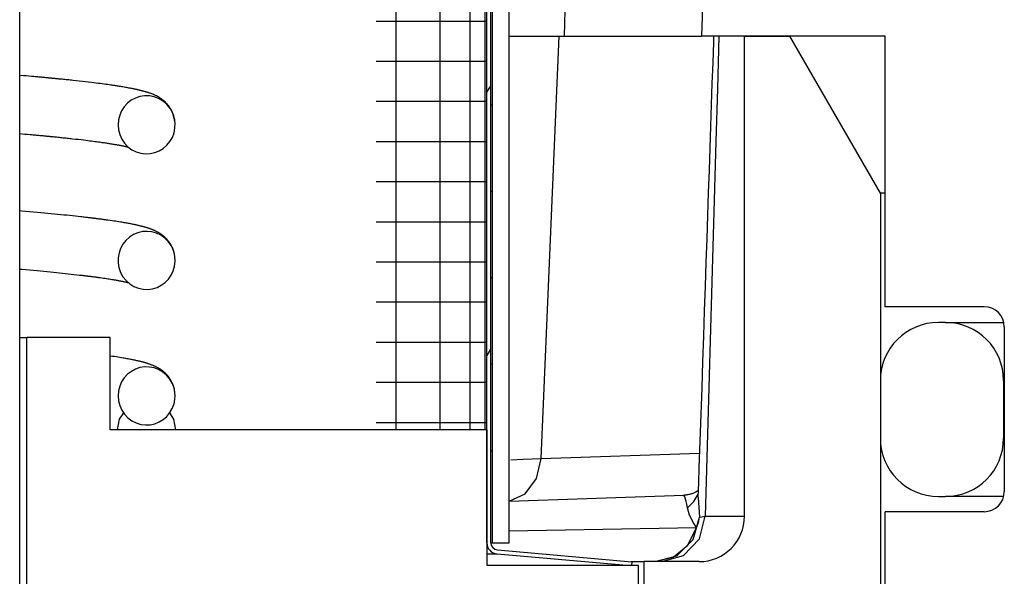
# Model space of a CAD drawing. Extents: x 1529 to 4201, y -422 to 622.
# Tile 100 of 256: x 1997.539 to 1998.896, y 490.339 to 491.107. Entities that reach past the tile are written whole.
import ezdxf

# ---------------------------------------------------------------- set-up
doc = ezdxf.new("R2010")
doc.units = 0
doc.header["$MEASUREMENT"] = 0
doc.layers.add('SPILL-BUCKET', color=1, linetype='CONTINUOUS')

msp = doc.modelspace()

# ---------------------------------------------------------------- linework, layer by layer
at = {"layer": 'SPILL-BUCKET', "color": 7, "linetype": 'Continuous'}
for p, q in [((1998.18263, 490.38561), (1998.18263, 492.65489)), ((1998.18812, 490.38561), (1998.18812, 492.65489)), ((1998.19062, 490.38561), (1998.19062, 492.65905)), ((1998.21361, 490.38561), (1998.21361, 492.65905)), ((1998.18, 492.44825), (1998.18, 490.54125)), ((1998.0571, 492.43063), (1998.0571, 490.54125)), ((1998.11782, 492.43063), (1998.11782, 490.54125)), ((1998.15911, 492.43148), (1998.15911, 490.54125)), ((1997.53857, 490.12048), (1997.53857, 491.63095)), ((1998.02993, 491.10514), (1998.08386, 491.10514)), ((1998.08386, 491.10514), (1998.12661, 491.10514)), ((1998.12661, 491.10514), (1998.15758, 491.10514)), ((1998.15758, 491.10514), (1998.17634, 491.10514)), ((1998.17634, 491.10514), (1998.18263, 491.10514)), ((1998.02993, 491.04979), (1998.08386, 491.04979)), ((1998.08386, 491.04979), (1998.12661, 491.04979)), ((1998.12661, 491.04979), (1998.15758, 491.04979)), ((1998.15758, 491.04979), (1998.17634, 491.04979)), ((1998.17634, 491.04979), (1998.18263, 491.04979)), ((1997.54396, 491.02972), (1997.53857, 491.03019)), ((1997.54761, 491.0294), (1997.54396, 491.02972)), ((1997.55122, 491.02909), (1997.54761, 491.0294)), ((1997.55463, 491.02878), (1997.55122, 491.02909)), ((1997.55802, 491.02848), (1997.55463, 491.02878)), ((1997.55983, 491.02832), (1997.55802, 491.02848)), ((1997.56163, 491.02815), (1997.55983, 491.02832)), ((1997.56337, 491.028), (1997.56163, 491.02815)), ((1997.5651, 491.02784), (1997.56337, 491.028)), ((1997.56677, 491.02768), (1997.5651, 491.02784)), ((1997.56844, 491.02753), (1997.56677, 491.02768)), ((1997.57004, 491.02739), (1997.56844, 491.02753)), ((1997.57164, 491.02724), (1997.57004, 491.02739)), ((1997.57318, 491.02709), (1997.57164, 491.02724)), ((1997.57471, 491.02695), (1997.57318, 491.02709)), ((1997.57616, 491.02681), (1997.57471, 491.02695)), ((1997.57761, 491.02668), (1997.57616, 491.02681)), ((1997.57886, 491.02656), (1997.57761, 491.02668)), ((1997.5801, 491.02644), (1997.57886, 491.02656)), ((1997.58113, 491.02634), (1997.5801, 491.02644)), ((1997.58216, 491.02624), (1997.58113, 491.02634)), ((1997.58279, 491.02618), (1997.58216, 491.02624)), ((1997.58342, 491.02612), (1997.58279, 491.02618)), ((1997.58392, 491.02607), (1997.58342, 491.02612)), ((1997.58443, 491.02602), (1997.58392, 491.02607)), ((1997.58483, 491.02599), (1997.58443, 491.02602)), ((1997.58522, 491.02595), (1997.58483, 491.02599)), ((1997.58569, 491.02591), (1997.58522, 491.02595)), ((1997.58616, 491.02586), (1997.58569, 491.02591)), ((1997.58681, 491.02579), (1997.58616, 491.02586)), ((1997.58746, 491.02573), (1997.58681, 491.02579)), ((1997.58831, 491.02565), (1997.58746, 491.02573)), ((1997.58915, 491.02557), (1997.58831, 491.02565)), ((1997.59027, 491.02546), (1997.58915, 491.02557)), ((1997.59139, 491.02535), (1997.59027, 491.02546)), ((1997.59274, 491.02521), (1997.59139, 491.02535)), ((1997.59407, 491.02508), (1997.59274, 491.02521)), ((1997.59562, 491.02493), (1997.59407, 491.02508)), ((1997.59716, 491.02477), (1997.59562, 491.02493)), ((1997.5989, 491.02459), (1997.59716, 491.02477)), ((1997.60064, 491.02442), (1997.5989, 491.02459)), ((1997.60251, 491.02422), (1997.60064, 491.02442)), ((1997.60437, 491.02403), (1997.60251, 491.02422)), ((1997.60622, 491.02384), (1997.60437, 491.02403)), ((1997.60805, 491.02365), (1997.60622, 491.02384)), ((1997.60987, 491.02346), (1997.60805, 491.02365)), ((1997.61168, 491.02327), (1997.60987, 491.02346)), ((1997.61626, 491.02277), (1997.61168, 491.02327)), ((1997.62075, 491.02228), (1997.61626, 491.02277)), ((1997.62514, 491.02179), (1997.62075, 491.02228)), ((1997.62944, 491.0213), (1997.62514, 491.02179)), ((1997.63365, 491.02081), (1997.62944, 491.0213)), ((1997.63776, 491.02032), (1997.63365, 491.02081)), ((1997.64084, 491.01994), (1997.63776, 491.02032)), ((1997.64386, 491.01957), (1997.64084, 491.01994)), ((1997.64681, 491.0192), (1997.64386, 491.01957)), ((1997.6497, 491.01882), (1997.64681, 491.0192)), ((1997.6524, 491.01847), (1997.6497, 491.01882)), ((1997.65506, 491.01812), (1997.6524, 491.01847)), ((1997.65749, 491.01779), (1997.65506, 491.01812)), ((1997.65989, 491.01746), (1997.65749, 491.01779)), ((1997.66209, 491.01715), (1997.65989, 491.01746)), ((1997.66426, 491.01684), (1997.66209, 491.01715)), ((1997.66591, 491.0166), (1997.66426, 491.01684)), ((1997.66755, 491.01636), (1997.66591, 491.0166)), ((1997.66905, 491.01614), (1997.66755, 491.01636)), ((1997.67054, 491.01591), (1997.66905, 491.01614)), ((1997.67196, 491.0157), (1997.67054, 491.01591)), ((1997.67336, 491.01548), (1997.67196, 491.0157)), ((1997.67484, 491.01525), (1997.67336, 491.01548)), ((1997.67629, 491.01501), (1997.67484, 491.01525)), ((1997.67784, 491.01477), (1997.67629, 491.01501)), ((1997.67936, 491.01452), (1997.67784, 491.01477)), ((1997.68096, 491.01425), (1997.67936, 491.01452)), ((1997.68253, 491.01398), (1997.68096, 491.01425)), ((1997.68429, 491.01368), (1997.68253, 491.01398)), ((1997.68603, 491.01337), (1997.68429, 491.01368)), ((1997.68766, 491.01307), (1997.68603, 491.01337)), ((1997.68926, 491.01278), (1997.68766, 491.01307)), ((1997.69078, 491.01249), (1997.68926, 491.01278)), ((1997.69228, 491.0122), (1997.69078, 491.01249)), ((1997.69299, 491.01206), (1997.69228, 491.0122)), ((1997.69369, 491.01192), (1997.69299, 491.01206)), ((1997.6944, 491.01178), (1997.69369, 491.01192)), ((1997.6951, 491.01164), (1997.6944, 491.01178)), ((1997.6958, 491.0115), (1997.6951, 491.01164)), ((1998.1866, 491.01428), (1998.18263, 491.0074)), ((1997.69822, 490.99888), (1997.69246, 490.99581)), ((1997.69649, 491.01135), (1997.6958, 491.0115)), ((1997.69723, 491.0112), (1997.69649, 491.01135)), ((1997.69796, 491.01104), (1997.69723, 491.0112)), ((1997.69875, 491.01087), (1997.69796, 491.01104)), ((1997.7044, 491.00094), (1997.69822, 490.99888)), ((1997.69953, 491.0107), (1997.69875, 491.01087)), ((1997.70038, 491.01052), (1997.69953, 491.0107)), ((1997.70121, 491.01033), (1997.70038, 491.01052)), ((1997.70207, 491.01013), (1997.70121, 491.01033)), ((1997.70292, 491.00993), (1997.70207, 491.01013)), ((1997.70367, 491.00976), (1997.70292, 491.00993)), ((1997.70441, 491.00958), (1997.70367, 491.00976)), ((1997.71084, 491.00194), (1997.7044, 491.00094)), ((1997.7051, 491.00941), (1997.70441, 491.00958)), ((1997.70578, 491.00924), (1997.7051, 491.00941)), ((1997.70634, 491.0091), (1997.70578, 491.00924)), ((1997.7069, 491.00896), (1997.70634, 491.0091)), ((1997.70748, 491.00881), (1997.7069, 491.00896)), ((1997.70806, 491.00866), (1997.70748, 491.00881)), ((1997.70871, 491.00849), (1997.70806, 491.00866)), ((1997.70936, 491.00831), (1997.70871, 491.00849)), ((1997.71009, 491.00811), (1997.70936, 491.00831)), ((1997.71081, 491.00791), (1997.71009, 491.00811)), ((1997.71154, 491.0077), (1997.71081, 491.00791)), ((1997.7174, 491.00183), (1997.71084, 491.00194)), ((1997.71227, 491.00749), (1997.71154, 491.0077)), ((1997.71296, 491.00728), (1997.71227, 491.00749)), ((1997.71365, 491.00707), (1997.71296, 491.00728)), ((1997.71431, 491.00687), (1997.71365, 491.00707)), ((1997.71497, 491.00666), (1997.71431, 491.00687)), ((1997.71564, 491.00645), (1997.71497, 491.00666)), ((1997.7163, 491.00623), (1997.71564, 491.00645)), ((1997.71741, 491.00585), (1997.7163, 491.00623)), ((1997.72384, 491.00063), (1997.7174, 491.00183)), ((1997.71852, 491.00546), (1997.71741, 491.00585)), ((1997.71965, 491.00505), (1997.71852, 491.00546)), ((1997.72079, 491.00461), (1997.71965, 491.00505)), ((1997.72196, 491.00415), (1997.72079, 491.00461)), ((1997.72314, 491.00365), (1997.72196, 491.00415)), ((1997.72444, 491.00308), (1997.72314, 491.00365)), ((1997.72999, 490.99834), (1997.72384, 491.00063)), ((1997.72576, 491.00247), (1997.72444, 491.00308)), ((1997.72707, 491.00183), (1997.72576, 491.00247)), ((1997.7284, 491.00113), (1997.72707, 491.00183)), ((1997.72955, 491.0005), (1997.7284, 491.00113)), ((1997.73073, 490.9998), (1997.72955, 491.0005)), ((1997.73567, 490.99507), (1997.72999, 490.99834)), ((1997.73179, 490.99915), (1997.73073, 490.9998)), ((1997.73288, 490.99844), (1997.73179, 490.99915)), ((1997.73339, 490.99809), (1997.73288, 490.99844)), ((1997.73391, 490.99773), (1997.73339, 490.99809)), ((1997.68279, 490.98699), (1997.67915, 490.98147)), ((1997.68729, 490.99183), (1997.68279, 490.98699)), ((1997.69246, 490.99581), (1997.68729, 490.99183)), ((1997.73448, 490.99733), (1997.73391, 490.99773)), ((1997.73504, 490.99691), (1997.73448, 490.99733)), ((1997.7355, 490.99656), (1997.73504, 490.99691)), ((1997.73597, 490.9962), (1997.7355, 490.99656)), ((1997.73913, 490.99238), (1997.73567, 490.99507)), ((1997.73632, 490.99592), (1997.73597, 490.9962)), ((1997.73668, 490.99563), (1997.73632, 490.99592)), ((1997.73698, 490.99539), (1997.73668, 490.99563)), ((1997.73727, 490.99514), (1997.73698, 490.99539)), ((1997.73765, 490.99482), (1997.73727, 490.99514)), ((1997.73803, 490.99449), (1997.73765, 490.99482)), ((1997.7385, 490.99406), (1997.73803, 490.99449)), ((1997.73897, 490.99363), (1997.7385, 490.99406)), ((1997.73952, 490.9931), (1997.73897, 490.99363)), ((1997.74227, 490.98931), (1997.73913, 490.99238)), ((1997.74007, 490.99256), (1997.73952, 490.9931)), ((1997.74061, 490.99203), (1997.74007, 490.99256)), ((1997.74114, 490.99147), (1997.74061, 490.99203)), ((1997.74174, 490.9908), (1997.74114, 490.99147)), ((1997.74236, 490.99011), (1997.74174, 490.9908)), ((1997.74644, 490.98388), (1997.74227, 490.98931)), ((1997.7429, 490.98946), (1997.74236, 490.99011)), ((1997.74345, 490.9888), (1997.7429, 490.98946)), ((1997.74401, 490.98807), (1997.74345, 490.9888)), ((1997.74457, 490.98732), (1997.74401, 490.98807)), ((1997.74518, 490.98646), (1997.74457, 490.98732)), ((1997.74578, 490.98558), (1997.74518, 490.98646)), ((1997.74641, 490.98459), (1997.74578, 490.98558)), ((1997.74702, 490.98357), (1997.74641, 490.98459)), ((1998.02993, 490.99444), (1998.08386, 490.99444)), ((1998.08386, 490.99444), (1998.12661, 490.99444)), ((1998.12661, 490.99444), (1998.15758, 490.99444)), ((1998.15758, 490.99444), (1998.17634, 490.99444)), ((1998.17634, 490.99444), (1998.18263, 490.99444)), ((1998.18812, 490.98974), (1998.19, 490.98974)), ((1998.19, 490.98974), (1998.19062, 490.98974)), ((1997.67643, 490.97532), (1997.67475, 490.96881)), ((1997.67915, 490.98147), (1997.67643, 490.97532)), ((1997.74964, 490.97782), (1997.74644, 490.98388)), ((1997.74767, 490.98243), (1997.74702, 490.98357)), ((1997.74828, 490.98126), (1997.74767, 490.98243)), ((1997.74885, 490.9801), (1997.74828, 490.98126)), ((1997.74939, 490.97889), (1997.74885, 490.9801)), ((1997.7497, 490.97814), (1997.74939, 490.97889)), ((1997.75177, 490.97129), (1997.74964, 490.97782)), ((1997.75, 490.97737), (1997.7497, 490.97814)), ((1997.75026, 490.97669), (1997.75, 490.97737)), ((1997.75051, 490.97599), (1997.75026, 490.97669)), ((1997.75072, 490.97537), (1997.75051, 490.97599)), ((1997.75092, 490.97475), (1997.75072, 490.97537)), ((1997.75112, 490.97409), (1997.75092, 490.97475)), ((1997.75131, 490.97342), (1997.75112, 490.97409)), ((1997.75154, 490.97256), (1997.75131, 490.97342)), ((1997.75175, 490.97168), (1997.75154, 490.97256)), ((1997.75205, 490.97028), (1997.75175, 490.97168)), ((1997.75277, 490.9645), (1997.75177, 490.97129)), ((1997.67475, 490.96881), (1997.67417, 490.962)), ((1997.67417, 490.962), (1997.67473, 490.95519)), ((1997.75135, 490.95101), (1997.75263, 490.9577)), ((1997.7523, 490.96887), (1997.75205, 490.97028)), ((1997.75244, 490.96796), (1997.7523, 490.96887)), ((1997.75263, 490.9577), (1997.75277, 490.9645)), ((1997.53856, 490.94995), (1997.54567, 490.94932)), ((1997.54567, 490.94932), (1997.54937, 490.94899)), ((1997.54937, 490.94899), (1997.55304, 490.94867)), ((1997.55304, 490.94867), (1997.55478, 490.94851)), ((1997.55478, 490.94851), (1997.55651, 490.94835)), ((1997.55651, 490.94835), (1997.55819, 490.9482)), ((1997.55819, 490.9482), (1997.55985, 490.94804)), ((1997.55985, 490.94804), (1997.56146, 490.9479)), ((1997.56146, 490.9479), (1997.56306, 490.94775)), ((1997.56306, 490.94775), (1997.56459, 490.94761)), ((1997.56459, 490.94761), (1997.56613, 490.94746)), ((1997.56613, 490.94746), (1997.5676, 490.94733)), ((1997.5676, 490.94733), (1997.56907, 490.94719)), ((1997.56907, 490.94719), (1997.57038, 490.94707)), ((1997.57038, 490.94707), (1997.57168, 490.94694)), ((1997.57168, 490.94694), (1997.57277, 490.94684)), ((1997.57277, 490.94684), (1997.57386, 490.94673)), ((1997.57386, 490.94673), (1997.57474, 490.94665)), ((1997.57474, 490.94665), (1997.57561, 490.94657)), ((1997.57561, 490.94657), (1997.57621, 490.94651)), ((1997.57621, 490.94651), (1997.57681, 490.94645)), ((1997.57681, 490.94645), (1997.57726, 490.94641)), ((1997.57726, 490.94641), (1997.57772, 490.94636)), ((1997.57772, 490.94636), (1997.57833, 490.9463)), ((1997.57833, 490.9463), (1997.57894, 490.94624)), ((1997.57894, 490.94624), (1997.5798, 490.94616)), ((1997.5798, 490.94616), (1997.58067, 490.94608)), ((1997.58067, 490.94608), (1997.58152, 490.94599)), ((1997.58152, 490.94599), (1997.58238, 490.94591)), ((1997.58238, 490.94591), (1997.58339, 490.94581)), ((1997.58339, 490.94581), (1997.5844, 490.94571)), ((1997.5844, 490.94571), (1997.58556, 490.94559)), ((1997.58556, 490.94559), (1997.58671, 490.94548)), ((1997.58671, 490.94548), (1997.58802, 490.94535)), ((1997.58802, 490.94535), (1997.58932, 490.94522)), ((1997.58932, 490.94522), (1997.59111, 490.94504)), ((1997.59111, 490.94504), (1997.59289, 490.94485)), ((1997.59289, 490.94485), (1997.5948, 490.94466)), ((1997.5948, 490.94466), (1997.59669, 490.94446)), ((1997.59669, 490.94446), (1997.59856, 490.94427)), ((1997.59856, 490.94427), (1997.60042, 490.94407)), ((1997.60042, 490.94407), (1997.60226, 490.94388)), ((1997.60226, 490.94388), (1997.60409, 490.94369)), ((1997.67473, 490.95519), (1997.67644, 490.94853)), ((1997.67644, 490.94853), (1997.67925, 490.94225)), ((1997.7457, 490.93893), (1997.74902, 490.94474)), ((1997.74902, 490.94474), (1997.75135, 490.95101)), ((1997.75103, 490.94994), (1997.75112, 490.95023)), ((1997.75112, 490.95023), (1997.75121, 490.95056)), ((1997.75121, 490.95056), (1997.75123, 490.95062)), ((1997.60409, 490.94369), (1997.60589, 490.94349)), ((1997.60589, 490.94349), (1997.60769, 490.9433)), ((1997.60769, 490.9433), (1997.60946, 490.9431)), ((1997.60946, 490.9431), (1997.61122, 490.94291)), ((1997.61122, 490.94291), (1997.6153, 490.94245)), ((1997.6153, 490.94245), (1997.61929, 490.942)), ((1997.61929, 490.942), (1997.62319, 490.94155)), ((1997.62319, 490.94155), (1997.627, 490.9411)), ((1997.627, 490.9411), (1997.62966, 490.94078)), ((1997.62966, 490.94078), (1997.63228, 490.94046)), ((1997.63228, 490.94046), (1997.63484, 490.94014)), ((1997.63484, 490.94014), (1997.63736, 490.93982)), ((1997.63736, 490.93982), (1997.63976, 490.93951)), ((1997.63976, 490.93951), (1997.64212, 490.93921)), ((1997.64212, 490.93921), (1997.6443, 490.93892)), ((1997.6443, 490.93892), (1997.64644, 490.93863)), ((1997.64644, 490.93863), (1997.64842, 490.93836)), ((1997.64842, 490.93836), (1997.65036, 490.93809)), ((1997.65036, 490.93809), (1997.65199, 490.93786)), ((1997.65199, 490.93786), (1997.65359, 490.93763)), ((1997.65359, 490.93763), (1997.65506, 490.93741)), ((1997.65506, 490.93741), (1997.65652, 490.9372)), ((1997.65652, 490.9372), (1997.65785, 490.937)), ((1997.65785, 490.937), (1997.65917, 490.9368)), ((1997.65917, 490.9368), (1997.66043, 490.93661)), ((1997.66043, 490.93661), (1997.66168, 490.93641)), ((1997.66168, 490.93641), (1997.663, 490.93621)), ((1997.663, 490.93621), (1997.6643, 490.936)), ((1997.6643, 490.936), (1997.66567, 490.93578)), ((1997.66567, 490.93578), (1997.66701, 490.93556)), ((1997.66701, 490.93556), (1997.66842, 490.93532)), ((1997.66842, 490.93532), (1997.6698, 490.93509)), ((1997.6698, 490.93509), (1997.67085, 490.9349)), ((1997.67085, 490.9349), (1997.67189, 490.93472)), ((1997.67189, 490.93472), (1997.67285, 490.93455)), ((1997.67285, 490.93455), (1997.6738, 490.93438)), ((1997.6738, 490.93438), (1997.67467, 490.93422)), ((1997.67467, 490.93422), (1997.67553, 490.93405)), ((1997.67553, 490.93405), (1997.67633, 490.9339)), ((1997.67633, 490.9339), (1997.67712, 490.93375)), ((1997.67712, 490.93375), (1997.6779, 490.9336)), ((1997.6779, 490.9336), (1997.67866, 490.93345)), ((1997.67866, 490.93345), (1997.67942, 490.93329)), ((1997.67925, 490.94225), (1997.68306, 490.93658)), ((1997.67942, 490.93329), (1997.68017, 490.93314)), ((1997.68017, 490.93314), (1997.68097, 490.93298)), ((1997.68097, 490.93298), (1997.68175, 490.93281)), ((1997.68175, 490.93281), (1997.68249, 490.93265)), ((1997.68249, 490.93265), (1997.6832, 490.9325)), ((1997.68306, 490.93658), (1997.68778, 490.93163)), ((1997.6832, 490.9325), (1997.68386, 490.93235)), ((1997.68386, 490.93235), (1997.6845, 490.93221)), ((1997.6845, 490.93221), (1997.68506, 490.93207)), ((1997.68506, 490.93207), (1997.68561, 490.93195)), ((1997.68561, 490.93195), (1997.68613, 490.93182)), ((1997.68613, 490.93182), (1997.68663, 490.9317)), ((1997.68663, 490.9317), (1997.68716, 490.93157)), ((1997.68716, 490.93157), (1997.68766, 490.93144)), ((1997.68766, 490.93144), (1997.68819, 490.9313)), ((1997.68778, 490.93163), (1997.6932, 490.92764)), ((1997.73657, 490.9295), (1997.74152, 490.93384)), ((1997.74152, 490.93384), (1997.7457, 490.93893)), ((1998.02993, 490.93909), (1998.08386, 490.93909)), ((1998.08386, 490.93909), (1998.12661, 490.93909)), ((1998.12661, 490.93909), (1998.15758, 490.93909)), ((1998.15758, 490.93909), (1998.17634, 490.93909)), ((1998.17634, 490.93909), (1998.18263, 490.93909)), ((1997.6932, 490.92764), (1997.69921, 490.92463)), ((1997.69921, 490.92463), (1997.70554, 490.92272)), ((1997.70554, 490.92272), (1997.71209, 490.92192)), ((1997.71209, 490.92192), (1997.71861, 490.92224)), ((1997.71861, 490.92224), (1997.72498, 490.92364)), ((1997.72498, 490.92364), (1997.73102, 490.92609)), ((1997.73102, 490.92609), (1997.73657, 490.9295)), ((1998.02993, 490.88375), (1998.08386, 490.88375)), ((1998.08386, 490.88375), (1998.12661, 490.88375)), ((1998.12661, 490.88375), (1998.15758, 490.88375)), ((1998.15758, 490.88375), (1998.17634, 490.88375)), ((1998.17634, 490.88375), (1998.18263, 490.88375)), ((1998.18812, 490.8705), (1998.19, 490.8705)), ((1998.19, 490.8705), (1998.19062, 490.8705)), ((1997.54133, 490.84301), (1997.53859, 490.84325)), ((1997.54683, 490.84253), (1997.54133, 490.84301)), ((1997.55228, 490.84206), (1997.54683, 490.84253)), ((1997.55749, 490.84159), (1997.55228, 490.84206)), ((1997.56264, 490.84113), (1997.55749, 490.84159)), ((1997.56767, 490.84067), (1997.56264, 490.84113)), ((1997.57263, 490.84021), (1997.56767, 490.84067)), ((1997.57737, 490.83976), (1997.57263, 490.84021)), ((1997.58204, 490.83932), (1997.57737, 490.83976)), ((1997.58651, 490.83889), (1997.58204, 490.83932)), ((1997.59091, 490.83846), (1997.58651, 490.83889)), ((1997.59518, 490.83803), (1997.59091, 490.83846)), ((1997.59939, 490.83761), (1997.59518, 490.83803)), ((1997.60349, 490.83719), (1997.59939, 490.83761)), ((1997.60752, 490.83677), (1997.60349, 490.83719)), ((1997.61144, 490.83636), (1997.60752, 490.83677)), ((1997.61529, 490.83594), (1997.61144, 490.83636)), ((1997.61904, 490.83554), (1997.61529, 490.83594)), ((1997.62272, 490.83513), (1997.61904, 490.83554)), ((1997.62434, 490.83495), (1997.62272, 490.83513)), ((1997.62593, 490.83477), (1997.62434, 490.83495)), ((1997.62751, 490.83459), (1997.62593, 490.83477)), ((1997.62908, 490.8344), (1997.62751, 490.83459)), ((1997.63063, 490.83422), (1997.62908, 490.8344)), ((1997.63216, 490.83405), (1997.63063, 490.83422)), ((1997.63363, 490.83387), (1997.63216, 490.83405)), ((1997.63509, 490.8337), (1997.63363, 490.83387)), ((1997.63592, 490.8336), (1997.63509, 490.8337)), ((1997.63673, 490.8335), (1997.63592, 490.8336)), ((1997.63746, 490.83342), (1997.63673, 490.8335)), ((1997.63818, 490.83333), (1997.63746, 490.83342)), ((1997.63882, 490.83325), (1997.63818, 490.83333)), ((1997.63945, 490.83318), (1997.63882, 490.83325)), ((1997.64, 490.83311), (1997.63945, 490.83318)), ((1997.64054, 490.83304), (1997.64, 490.83311)), ((1997.641, 490.83299), (1997.64054, 490.83304)), ((1997.64145, 490.83293), (1997.641, 490.83299)), ((1997.64182, 490.83289), (1997.64145, 490.83293)), ((1997.64219, 490.83284), (1997.64182, 490.83289)), ((1997.64253, 490.8328), (1997.64219, 490.83284)), ((1997.64288, 490.83276), (1997.64253, 490.8328)), ((1997.64339, 490.83269), (1997.64288, 490.83276)), ((1997.6439, 490.83263), (1997.64339, 490.83269)), ((1997.64459, 490.83254), (1997.6439, 490.83263)), ((1997.64527, 490.83246), (1997.64459, 490.83254)), ((1997.64612, 490.83235), (1997.64527, 490.83246)), ((1997.64698, 490.83224), (1997.64612, 490.83235)), ((1997.648, 490.83211), (1997.64698, 490.83224)), ((1997.64901, 490.83198), (1997.648, 490.83211)), ((1997.65019, 490.83183), (1997.64901, 490.83198)), ((1997.65137, 490.83167), (1997.65019, 490.83183)), ((1997.65259, 490.83151), (1997.65137, 490.83167)), ((1997.6538, 490.83135), (1997.65259, 490.83151)), ((1997.65499, 490.83119), (1997.6538, 490.83135)), ((1997.65616, 490.83104), (1997.65499, 490.83119)), ((1997.6573, 490.83088), (1997.65616, 490.83104)), ((1997.65844, 490.83072), (1997.6573, 490.83088)), ((1997.65955, 490.83057), (1997.65844, 490.83072)), ((1997.66064, 490.83042), (1997.65955, 490.83057)), ((1997.6633, 490.83004), (1997.66064, 490.83042)), ((1997.66591, 490.82967), (1997.6633, 490.83004)), ((1997.66834, 490.82931), (1997.66591, 490.82967)), ((1997.67073, 490.82895), (1997.66834, 490.82931)), ((1997.673, 490.8286), (1997.67073, 490.82895)), ((1997.67523, 490.82825), (1997.673, 490.8286)), ((1997.6774, 490.8279), (1997.67523, 490.82825)), ((1997.67954, 490.82755), (1997.6774, 490.8279)), ((1997.68117, 490.82728), (1997.67954, 490.82755)), ((1997.68278, 490.827), (1997.68117, 490.82728)), ((1997.68434, 490.82673), (1997.68278, 490.827)), ((1997.68588, 490.82646), (1997.68434, 490.82673)), ((1997.68727, 490.82621), (1997.68588, 490.82646)), ((1997.68865, 490.82596), (1997.68727, 490.82621)), ((1997.68989, 490.82572), (1997.68865, 490.82596)), ((1997.69111, 490.82549), (1997.68989, 490.82572)), ((1997.69238, 490.82525), (1997.69111, 490.82549)), ((1997.69365, 490.825), (1997.69238, 490.82525)), ((1997.6949, 490.82475), (1997.69365, 490.825)), ((1997.69614, 490.82449), (1997.6949, 490.82475)), ((1997.69683, 490.82435), (1997.69614, 490.82449)), ((1997.69751, 490.8242), (1997.69683, 490.82435)), ((1997.69828, 490.82404), (1997.69751, 490.8242)), ((1997.69904, 490.82388), (1997.69828, 490.82404)), ((1997.69989, 490.82369), (1997.69904, 490.82388)), ((1997.70072, 490.8235), (1997.69989, 490.82369)), ((1997.70162, 490.8233), (1997.70072, 490.8235)), ((1997.70251, 490.8231), (1997.70162, 490.8233)), ((1997.70337, 490.82289), (1997.70251, 490.8231)), ((1997.70423, 490.82269), (1997.70337, 490.82289)), ((1997.70529, 490.82243), (1997.70423, 490.82269)), ((1997.70635, 490.82216), (1997.70529, 490.82243)), ((1997.70733, 490.82191), (1997.70635, 490.82216)), ((1997.70831, 490.82166), (1997.70733, 490.82191)), ((1997.70916, 490.82143), (1997.70831, 490.82166)), ((1998.02993, 490.8284), (1998.08386, 490.8284)), ((1998.08386, 490.8284), (1998.12661, 490.8284)), ((1998.12661, 490.8284), (1998.15758, 490.8284)), ((1998.15758, 490.8284), (1998.17634, 490.8284)), ((1998.17634, 490.8284), (1998.18263, 490.8284)), ((1997.6954, 490.8106), (1997.68991, 490.80709)), ((1997.70139, 490.81315), (1997.6954, 490.8106)), ((1997.70774, 490.81466), (1997.70139, 490.81315)), ((1997.71425, 490.81509), (1997.70774, 490.81466)), ((1997.71002, 490.8212), (1997.70916, 490.82143)), ((1997.71043, 490.82108), (1997.71002, 490.8212)), ((1997.71085, 490.82096), (1997.71043, 490.82108)), ((1997.71131, 490.82083), (1997.71085, 490.82096)), ((1997.71177, 490.8207), (1997.71131, 490.82083)), ((1997.7123, 490.82054), (1997.71177, 490.8207)), ((1997.71284, 490.82038), (1997.7123, 490.82054)), ((1997.71345, 490.8202), (1997.71284, 490.82038)), ((1997.71405, 490.82002), (1997.71345, 490.8202)), ((1997.71463, 490.81984), (1997.71405, 490.82002)), ((1997.72082, 490.8144), (1997.71425, 490.81509)), ((1997.7152, 490.81965), (1997.71463, 490.81984)), ((1997.71572, 490.81948), (1997.7152, 490.81965)), ((1997.71624, 490.81931), (1997.71572, 490.81948)), ((1997.71671, 490.81916), (1997.71624, 490.81931)), ((1997.71717, 490.819), (1997.71671, 490.81916)), ((1997.71775, 490.8188), (1997.71717, 490.819)), ((1997.71832, 490.8186), (1997.71775, 490.8188)), ((1997.71889, 490.81839), (1997.71832, 490.8186)), ((1997.71945, 490.81819), (1997.71889, 490.81839)), ((1997.72003, 490.81797), (1997.71945, 490.81819)), ((1997.7206, 490.81775), (1997.72003, 490.81797)), ((1997.72119, 490.81752), (1997.7206, 490.81775)), ((1997.72718, 490.8126), (1997.72082, 490.8144)), ((1997.72177, 490.81729), (1997.72119, 490.81752)), ((1997.72239, 490.81703), (1997.72177, 490.81729)), ((1997.72302, 490.81677), (1997.72239, 490.81703)), ((1997.72377, 490.81645), (1997.72302, 490.81677)), ((1997.72451, 490.81612), (1997.72377, 490.81645)), ((1997.72532, 490.81574), (1997.72451, 490.81612)), ((1997.72614, 490.81535), (1997.72532, 490.81574)), ((1997.72692, 490.81496), (1997.72614, 490.81535)), ((1997.72772, 490.81456), (1997.72692, 490.81496)), ((1997.73321, 490.80971), (1997.72718, 490.8126)), ((1997.72846, 490.81417), (1997.72772, 490.81456)), ((1997.72921, 490.81376), (1997.72846, 490.81417)), ((1997.72987, 490.81338), (1997.72921, 490.81376)), ((1997.73054, 490.81299), (1997.72987, 490.81338)), ((1997.73113, 490.81262), (1997.73054, 490.81299)), ((1997.73174, 490.81224), (1997.73113, 490.81262)), ((1997.73215, 490.81199), (1997.73174, 490.81224)), ((1997.73256, 490.81172), (1997.73215, 490.81199)), ((1997.73305, 490.81139), (1997.73256, 490.81172)), ((1997.73354, 490.81106), (1997.73305, 490.81139)), ((1997.73867, 490.80584), (1997.73321, 490.80971)), ((1997.73411, 490.81066), (1997.73354, 490.81106)), ((1997.73468, 490.81025), (1997.73411, 490.81066)), ((1997.73526, 490.80981), (1997.73468, 490.81025)), ((1997.73585, 490.80936), (1997.73526, 490.80981)), ((1997.73635, 490.80896), (1997.73585, 490.80936)), ((1997.73687, 490.80854), (1997.73635, 490.80896)), ((1997.7373, 490.80818), (1997.73687, 490.80854)), ((1997.73773, 490.80781), (1997.7373, 490.80818)), ((1997.68095, 490.79751), (1997.67772, 490.79164)), ((1997.68503, 490.80267), (1997.68095, 490.79751)), ((1997.68991, 490.80709), (1997.68503, 490.80267)), ((1997.73821, 490.80738), (1997.73773, 490.80781)), ((1997.7387, 490.80694), (1997.73821, 490.80738)), ((1997.74339, 490.80109), (1997.73867, 490.80584)), ((1997.73927, 490.80641), (1997.7387, 490.80694)), ((1997.73984, 490.80586), (1997.73927, 490.80641)), ((1997.74041, 490.80529), (1997.73984, 490.80586)), ((1997.74098, 490.8047), (1997.74041, 490.80529)), ((1997.74174, 490.80387), (1997.74098, 490.8047)), ((1997.7425, 490.803), (1997.74174, 490.80387)), ((1997.7432, 490.80217), (1997.7425, 490.803)), ((1997.74388, 490.80131), (1997.7432, 490.80217)), ((1997.74725, 490.79564), (1997.74339, 490.80109)), ((1997.74453, 490.80045), (1997.74388, 490.80131)), ((1997.74516, 490.79957), (1997.74453, 490.80045)), ((1997.74576, 490.79867), (1997.74516, 490.79957)), ((1997.74635, 490.79776), (1997.74576, 490.79867)), ((1997.74691, 490.79684), (1997.74635, 490.79776)), ((1997.74745, 490.79589), (1997.74691, 490.79684)), ((1997.7493, 490.79168), (1997.74725, 490.79564)), ((1997.74799, 490.7949), (1997.74745, 490.79589)), ((1997.74852, 490.79383), (1997.74799, 490.7949)), ((1997.67549, 490.78533), (1997.67433, 490.77862)), ((1997.67772, 490.79164), (1997.67549, 490.78533)), ((1997.74906, 490.7927), (1997.74852, 490.79383)), ((1997.74958, 490.79149), (1997.74906, 490.7927)), ((1997.75089, 490.78752), (1997.7493, 490.79168)), ((1997.75009, 490.7902), (1997.74958, 490.79149)), ((1997.75058, 490.78885), (1997.75009, 490.7902)), ((1997.75105, 490.78738), (1997.75058, 490.78885)), ((1997.75243, 490.78084), (1997.75089, 490.78752)), ((1997.75147, 490.78587), (1997.75105, 490.78738)), ((1997.75187, 490.78422), (1997.75147, 490.78587)), ((1997.7522, 490.78255), (1997.75187, 490.78422)), ((1997.75244, 490.78103), (1997.7522, 490.78255)), ((1997.75284, 490.774), (1997.75243, 490.78084)), ((1997.67433, 490.77862), (1997.67429, 490.77181)), ((1997.67429, 490.77181), (1997.67541, 490.76503)), ((1997.75026, 490.76074), (1997.7521, 490.76726)), ((1997.7521, 490.76726), (1997.75284, 490.774)), ((1998.02993, 490.77305), (1998.08386, 490.77305)), ((1998.08386, 490.77305), (1998.12661, 490.77305)), ((1998.12661, 490.77305), (1998.15758, 490.77305)), ((1998.15758, 490.77305), (1998.17634, 490.77305)), ((1998.17634, 490.77305), (1998.18263, 490.77305)), ((1997.53859, 490.76301), (1997.54149, 490.76276)), ((1997.54149, 490.76276), (1997.54692, 490.76228)), ((1997.54692, 490.76228), (1997.55229, 490.7618)), ((1997.55229, 490.7618), (1997.55741, 490.76133)), ((1997.55741, 490.76133), (1997.56246, 490.76087)), ((1997.56246, 490.76087), (1997.56726, 490.76042)), ((1997.56726, 490.76042), (1997.572, 490.75998)), ((1997.572, 490.75998), (1997.57651, 490.75954)), ((1997.57651, 490.75954), (1997.58095, 490.75911)), ((1997.58095, 490.75911), (1997.58524, 490.75869)), ((1997.58524, 490.75869), (1997.58946, 490.75827)), ((1997.58946, 490.75827), (1997.59356, 490.75785)), ((1997.59356, 490.75785), (1997.59759, 490.75743)), ((1997.59759, 490.75743), (1997.6015, 490.75703)), ((1997.6015, 490.75703), (1997.60534, 490.75662)), ((1997.60534, 490.75662), (1997.60942, 490.75617)), ((1997.60942, 490.75617), (1997.61343, 490.75573)), ((1997.61343, 490.75573), (1997.61729, 490.7553)), ((1997.61729, 490.7553), (1997.62108, 490.75486)), ((1997.62108, 490.75486), (1997.62224, 490.75473)), ((1997.62224, 490.75473), (1997.6234, 490.75459)), ((1997.6234, 490.75459), (1997.62451, 490.75446)), ((1997.62451, 490.75446), (1997.62561, 490.75433)), ((1997.62561, 490.75433), (1997.62658, 490.75422)), ((1997.62658, 490.75422), (1997.62755, 490.7541)), ((1997.62755, 490.7541), (1997.62838, 490.754)), ((1997.62838, 490.754), (1997.62921, 490.7539)), ((1997.62921, 490.7539), (1997.62991, 490.75381)), ((1997.62991, 490.75381), (1997.6306, 490.75373)), ((1997.6306, 490.75373), (1997.63108, 490.75367)), ((1997.63108, 490.75367), (1997.63156, 490.75361)), ((1997.67541, 490.76503), (1997.67765, 490.75853)), ((1997.67765, 490.75853), (1997.68096, 490.75252)), ((1997.74361, 490.74924), (1997.74741, 490.75471)), ((1997.74741, 490.75471), (1997.75026, 490.76074)), ((1997.75158, 490.76499), (1997.75166, 490.76527)), ((1997.75166, 490.76527), (1997.75173, 490.76557)), ((1997.75173, 490.76557), (1997.75188, 490.76622)), ((1997.63156, 490.75361), (1997.63195, 490.75356)), ((1997.63195, 490.75356), (1997.63234, 490.75352)), ((1997.63234, 490.75352), (1997.63266, 490.75347)), ((1997.63266, 490.75347), (1997.63299, 490.75344)), ((1997.63299, 490.75344), (1997.63344, 490.75338)), ((1997.63344, 490.75338), (1997.6339, 490.75332)), ((1997.6339, 490.75332), (1997.63453, 490.75324)), ((1997.63453, 490.75324), (1997.63516, 490.75316)), ((1997.63516, 490.75316), (1997.63596, 490.75306)), ((1997.63596, 490.75306), (1997.63676, 490.75296)), ((1997.63676, 490.75296), (1997.63767, 490.75285)), ((1997.63767, 490.75285), (1997.63858, 490.75273)), ((1997.63858, 490.75273), (1997.63963, 490.7526)), ((1997.63963, 490.7526), (1997.64067, 490.75246)), ((1997.64067, 490.75246), (1997.6418, 490.75231)), ((1997.6418, 490.75231), (1997.64291, 490.75217)), ((1997.64291, 490.75217), (1997.64399, 490.75202)), ((1997.64399, 490.75202), (1997.64507, 490.75188)), ((1997.64507, 490.75188), (1997.64612, 490.75174)), ((1997.64612, 490.75174), (1997.64716, 490.7516)), ((1997.64716, 490.7516), (1997.64954, 490.75127)), ((1997.64954, 490.75127), (1997.65188, 490.75094)), ((1997.65188, 490.75094), (1997.65406, 490.75062)), ((1997.65406, 490.75062), (1997.65619, 490.75031)), ((1997.65619, 490.75031), (1997.65818, 490.75001)), ((1997.65818, 490.75001), (1997.66013, 490.74972)), ((1997.66013, 490.74972), (1997.662, 490.74943)), ((1997.662, 490.74943), (1997.66382, 490.74914)), ((1997.66382, 490.74914), (1997.66559, 490.74886)), ((1997.66559, 490.74886), (1997.66731, 490.74857)), ((1997.66731, 490.74857), (1997.66897, 490.74829)), ((1997.66897, 490.74829), (1997.67059, 490.74801)), ((1997.67059, 490.74801), (1997.67178, 490.74781)), ((1997.67178, 490.74781), (1997.67294, 490.74759)), ((1997.67294, 490.74759), (1997.67399, 490.74741)), ((1997.67399, 490.74741), (1997.67501, 490.74722)), ((1997.67501, 490.74722), (1997.67592, 490.74705)), ((1997.67592, 490.74705), (1997.67681, 490.74687)), ((1997.67681, 490.74687), (1997.67769, 490.7467)), ((1997.67769, 490.7467), (1997.67855, 490.74654)), ((1997.67855, 490.74654), (1997.67944, 490.74636)), ((1997.67944, 490.74636), (1997.68031, 490.74618)), ((1997.68031, 490.74618), (1997.68122, 490.74599)), ((1997.68096, 490.75252), (1997.68523, 490.74716)), ((1997.68122, 490.74599), (1997.6821, 490.7458)), ((1997.6821, 490.7458), (1997.683, 490.74561)), ((1997.683, 490.74561), (1997.68386, 490.74542)), ((1997.68386, 490.74542), (1997.68469, 490.74523)), ((1997.68469, 490.74523), (1997.68549, 490.74504)), ((1997.68523, 490.74716), (1997.69029, 490.74268)), ((1997.68549, 490.74504), (1997.6862, 490.74487)), ((1997.6862, 490.74487), (1997.68687, 490.74471)), ((1997.68687, 490.74471), (1997.68746, 490.74456)), ((1997.68746, 490.74456), (1997.68803, 490.74441)), ((1997.68803, 490.74441), (1997.68821, 490.74437)), ((1997.69029, 490.74268), (1997.69603, 490.73912)), ((1997.72792, 490.73775), (1997.73374, 490.74067)), ((1997.73374, 490.74067), (1997.73903, 490.74454)), ((1997.73903, 490.74454), (1997.74361, 490.74924)), ((1998.18812, 490.75127), (1998.19, 490.75127)), ((1998.19, 490.75127), (1998.19062, 490.75127)), ((1997.69603, 490.73912), (1997.70219, 490.73665)), ((1997.70219, 490.73665), (1997.70868, 490.73526)), ((1997.70868, 490.73526), (1997.71521, 490.735)), ((1997.71521, 490.735), (1997.7217, 490.73584)), ((1997.7217, 490.73584), (1997.72792, 490.73775)), ((1998.02993, 490.7177), (1998.08386, 490.7177)), ((1998.08386, 490.7177), (1998.12661, 490.7177)), ((1998.12661, 490.7177), (1998.15758, 490.7177)), ((1998.15758, 490.7177), (1998.17634, 490.7177)), ((1998.17634, 490.7177), (1998.18263, 490.7177)), ((1998.81519, 490.68944), (1998.8052, 490.68944)), ((1998.81519, 490.68944), (1998.82416, 490.68944)), ((1998.02993, 490.66235), (1998.08386, 490.66235)), ((1998.08386, 490.66235), (1998.12661, 490.66235)), ((1998.12661, 490.66235), (1998.15758, 490.66235)), ((1998.15758, 490.66235), (1998.17634, 490.66235)), ((1998.17634, 490.66235), (1998.18263, 490.66235)), ((1998.18748, 490.65241), (1998.18263, 490.64401)), ((1997.66665, 490.64262), (1997.6635, 490.64308)), ((1997.66915, 490.64225), (1997.66665, 490.64262)), ((1997.6716, 490.64188), (1997.66915, 490.64225)), ((1997.67408, 490.6415), (1997.6716, 490.64188)), ((1997.6765, 490.64111), (1997.67408, 490.6415)), ((1997.67897, 490.64071), (1997.6765, 490.64111)), ((1997.68139, 490.64031), (1997.67897, 490.64071)), ((1997.68314, 490.64001), (1997.68139, 490.64031)), ((1997.68487, 490.63971), (1997.68314, 490.64001)), ((1997.68651, 490.63941), (1997.68487, 490.63971)), ((1997.68812, 490.63912), (1997.68651, 490.63941)), ((1997.68963, 490.63884), (1997.68812, 490.63912)), ((1997.69113, 490.63855), (1997.68963, 490.63884)), ((1997.69251, 490.63829), (1997.69113, 490.63855)), ((1997.69388, 490.63801), (1997.69251, 490.63829)), ((1997.69514, 490.63776), (1997.69388, 490.63801)), ((1997.69638, 490.63751), (1997.69514, 490.63776)), ((1997.69762, 490.63725), (1997.69638, 490.63751)), ((1997.69884, 490.63698), (1997.69762, 490.63725)), ((1997.70013, 490.6367), (1997.69884, 490.63698)), ((1997.70139, 490.63642), (1997.70013, 490.6367)), ((1997.70219, 490.63623), (1997.70139, 490.63642)), ((1997.70299, 490.63605), (1997.70219, 490.63623)), ((1997.70385, 490.63584), (1997.70299, 490.63605)), ((1997.7047, 490.63564), (1997.70385, 490.63584)), ((1997.70562, 490.63541), (1997.7047, 490.63564)), ((1997.70653, 490.63518), (1997.70562, 490.63541)), ((1997.70749, 490.63494), (1997.70653, 490.63518)), ((1997.70844, 490.63469), (1997.70749, 490.63494)), ((1997.70893, 490.63456), (1997.70844, 490.63469)), ((1997.70941, 490.63443), (1997.70893, 490.63456)), ((1997.70984, 490.63431), (1997.70941, 490.63443)), ((1997.71027, 490.63419), (1997.70984, 490.63431)), ((1997.71064, 490.63409), (1997.71027, 490.63419)), ((1997.71101, 490.63398), (1997.71064, 490.63409)), ((1997.71135, 490.63389), (1997.71101, 490.63398)), ((1997.71168, 490.63379), (1997.71135, 490.63389)), ((1997.71208, 490.63367), (1997.71168, 490.63379)), ((1997.71249, 490.63355), (1997.71208, 490.63367)), ((1997.71296, 490.63341), (1997.71249, 490.63355)), ((1997.71343, 490.63327), (1997.71296, 490.63341)), ((1997.71398, 490.6331), (1997.71343, 490.63327)), ((1997.71452, 490.63293), (1997.71398, 490.6331)), ((1997.71514, 490.63274), (1997.71452, 490.63293)), ((1997.71574, 490.63254), (1997.71514, 490.63274)), ((1997.71637, 490.63234), (1997.71574, 490.63254)), ((1997.717, 490.63213), (1997.71637, 490.63234)), ((1997.71803, 490.63177), (1997.717, 490.63213)), ((1997.71906, 490.6314), (1997.71803, 490.63177)), ((1998.18812, 490.63203), (1998.19, 490.63203)), ((1998.19, 490.63203), (1998.19062, 490.63203)), ((1997.6873, 490.61797), (1997.68282, 490.61317)), ((1997.6925, 490.62197), (1997.6873, 490.61797)), ((1997.69825, 490.62502), (1997.6925, 490.62197)), ((1997.70442, 490.62708), (1997.69825, 490.62502)), ((1997.71089, 490.62807), (1997.70442, 490.62708)), ((1997.71742, 490.62796), (1997.71089, 490.62807)), ((1997.72394, 490.62672), (1997.71742, 490.62796)), ((1997.71999, 490.63105), (1997.71906, 490.6314)), ((1997.72092, 490.6307), (1997.71999, 490.63105)), ((1997.72176, 490.63036), (1997.72092, 490.6307)), ((1997.72261, 490.63001), (1997.72176, 490.63036)), ((1997.72337, 490.62969), (1997.72261, 490.63001)), ((1997.72415, 490.62934), (1997.72337, 490.62969)), ((1997.73015, 490.6244), (1997.72394, 490.62672)), ((1997.72487, 490.62902), (1997.72415, 490.62934)), ((1997.7256, 490.62868), (1997.72487, 490.62902)), ((1997.72626, 490.62836), (1997.7256, 490.62868)), ((1997.72692, 490.62803), (1997.72626, 490.62836)), ((1997.72759, 490.62769), (1997.72692, 490.62803)), ((1997.72827, 490.62733), (1997.72759, 490.62769)), ((1997.72904, 490.62691), (1997.72827, 490.62733)), ((1997.72982, 490.62647), (1997.72904, 490.62691)), ((1997.73029, 490.6262), (1997.72982, 490.62647)), ((1997.73598, 490.62098), (1997.73015, 490.6244)), ((1997.73077, 490.62591), (1997.73029, 490.6262)), ((1997.73131, 490.62559), (1997.73077, 490.62591)), ((1997.73186, 490.62524), (1997.73131, 490.62559)), ((1997.73248, 490.62484), (1997.73186, 490.62524)), ((1997.7331, 490.62442), (1997.73248, 490.62484)), ((1997.73372, 490.624), (1997.7331, 490.62442)), ((1997.73434, 490.62356), (1997.73372, 490.624)), ((1997.73485, 490.62319), (1997.73434, 490.62356)), ((1997.73535, 490.62281), (1997.73485, 490.62319)), ((1997.73575, 490.6225), (1997.73535, 490.62281)), ((1997.73615, 490.62219), (1997.73575, 490.6225)), ((1997.74113, 490.61663), (1997.73598, 490.62098)), ((1997.73646, 490.62194), (1997.73615, 490.62219)), ((1997.73677, 490.62168), (1997.73646, 490.62194)), ((1997.73719, 490.62134), (1997.73677, 490.62168)), ((1997.73761, 490.62098), (1997.73719, 490.62134)), ((1997.73816, 490.6205), (1997.73761, 490.62098)), ((1997.73871, 490.62), (1997.73816, 490.6205)), ((1997.73937, 490.61939), (1997.73871, 490.62)), ((1997.74002, 490.61875), (1997.73937, 490.61939)), ((1997.74064, 490.61812), (1997.74002, 490.61875)), ((1997.74126, 490.61746), (1997.74064, 490.61812)), ((1997.67915, 490.6076), (1997.67644, 490.60152)), ((1997.68282, 490.61317), (1997.67915, 490.6076)), ((1997.74551, 490.61139), (1997.74113, 490.61663)), ((1997.74189, 490.61677), (1997.74126, 490.61746)), ((1997.74251, 490.61606), (1997.74189, 490.61677)), ((1997.74306, 490.61541), (1997.74251, 490.61606)), ((1997.7436, 490.61473), (1997.74306, 490.61541)), ((1997.74414, 490.61403), (1997.7436, 490.61473)), ((1997.74467, 490.61332), (1997.74414, 490.61403)), ((1997.74522, 490.61254), (1997.74467, 490.61332)), ((1997.74575, 490.61176), (1997.74522, 490.61254)), ((1997.74895, 490.6055), (1997.74551, 490.61139)), ((1997.7463, 490.61091), (1997.74575, 490.61176)), ((1997.74682, 490.61005), (1997.7463, 490.61091)), ((1997.74735, 490.60913), (1997.74682, 490.61005)), ((1997.74786, 490.60819), (1997.74735, 490.60913)), ((1997.74833, 490.60728), (1997.74786, 490.60819)), ((1997.7488, 490.60633), (1997.74833, 490.60728)), ((1997.74915, 490.60555), (1997.7488, 490.60633)), ((1997.75133, 490.59911), (1997.74895, 490.6055)), ((1997.7495, 490.60475), (1997.74915, 490.60555)), ((1997.74981, 490.60399), (1997.7495, 490.60475)), ((1998.02993, 490.607), (1998.08386, 490.607)), ((1998.08386, 490.607), (1998.12661, 490.607)), ((1998.12661, 490.607), (1998.15758, 490.607)), ((1998.15758, 490.607), (1998.17634, 490.607)), ((1998.17634, 490.607), (1998.18263, 490.607)), ((1998.72526, 490.60949), (1998.72526, 490.52955)), ((1998.89514, 490.60949), (1998.89514, 490.52955)), ((1998.89539, 490.60949), (1998.89514, 490.60949)), ((1998.89613, 490.60949), (1998.89539, 490.60949)), ((1997.67475, 490.59494), (1997.67417, 490.58818)), ((1997.67644, 490.60152), (1997.67475, 490.59494)), ((1997.75012, 490.6032), (1997.74981, 490.60399)), ((1997.75046, 490.60227), (1997.75012, 490.6032)), ((1997.75078, 490.6013), (1997.75046, 490.60227)), ((1997.75116, 490.60008), (1997.75078, 490.6013)), ((1997.7515, 490.59884), (1997.75116, 490.60008)), ((1997.75262, 490.59241), (1997.75133, 490.59911)), ((1997.75185, 490.59735), (1997.7515, 490.59884)), ((1997.75215, 490.59585), (1997.75185, 490.59735)), ((1997.7524, 490.59435), (1997.75215, 490.59585)), ((1997.75259, 490.59283), (1997.7524, 490.59435)), ((1997.75263, 490.59246), (1997.75259, 490.59283)), ((1997.75285, 490.58809), (1997.75262, 490.59241)), ((1997.67417, 490.58818), (1997.67473, 490.58134)), ((1997.67473, 490.58134), (1997.67643, 490.57469)), ((1997.75135, 490.57714), (1997.75262, 490.58377)), ((1997.75143, 490.57746), (1997.75149, 490.57769)), ((1997.75149, 490.57769), (1997.75156, 490.57793)), ((1997.75156, 490.57793), (1997.75184, 490.57916)), ((1997.75262, 490.58377), (1997.75285, 490.58809)), ((1997.67635, 490.55616), (1997.68193, 490.56466)), ((1997.67643, 490.57469), (1997.67923, 490.56842)), ((1997.67923, 490.56842), (1997.68305, 490.56272)), ((1997.74149, 490.55993), (1997.74569, 490.56506)), ((1997.74509, 490.56466), (1997.75068, 490.55616)), ((1997.74569, 490.56506), (1997.749, 490.57081)), ((1997.749, 490.57081), (1997.75135, 490.57714)), ((1997.67354, 490.54144), (1997.67635, 490.55616)), ((1997.68305, 490.56272), (1997.68774, 490.55781)), ((1997.68774, 490.55781), (1997.6932, 490.55377)), ((1997.6932, 490.55377), (1997.69915, 490.55078)), ((1997.69915, 490.55078), (1997.70553, 490.54885)), ((1997.72495, 490.54976), (1997.73099, 490.5522)), ((1997.73099, 490.5522), (1997.73656, 490.55563)), ((1997.73656, 490.55563), (1997.74149, 490.55993)), ((1997.75068, 490.55616), (1997.75348, 490.54144)), ((1998.02993, 490.55165), (1998.08386, 490.55165)), ((1998.08386, 490.55165), (1998.12661, 490.55165)), ((1998.12661, 490.55165), (1998.15758, 490.55165)), ((1998.15758, 490.55165), (1998.17634, 490.55165)), ((1998.17634, 490.55165), (1998.18263, 490.55165)), ((1997.70553, 490.54885), (1997.71204, 490.54805)), ((1997.71204, 490.54805), (1997.71859, 490.54836)), ((1997.71859, 490.54836), (1997.72495, 490.54976)), ((1998.18313, 490.54115), (1998.18313, 490.54125)), ((1998.89514, 490.52955), (1998.89539, 490.52955)), ((1998.89539, 490.52955), (1998.89614, 490.52955)), ((1998.18812, 490.51279), (1998.19, 490.51279)), ((1998.19, 490.51279), (1998.19062, 490.51279)), ((1998.8052, 490.44961), (1998.81519, 490.44961)), ((1998.82414, 490.44961), (1998.81519, 490.44961)), ((1998.85091, 490.44961), (1998.82414, 490.44961)), ((1998.18813, 490.38561), (1998.19, 490.38561)), ((1998.19, 490.38561), (1998.19062, 490.38561)), ((1998.19062, 490.38561), (1998.21361, 490.38561)), ((1998.19725, 490.37565), (1998.38249, 490.35945)), ((1998.18314, 490.37018), (1998.19335, 490.37018)), ((1998.19335, 490.37018), (1998.19677, 490.37018)), ((1998.19677, 490.37018), (1998.38087, 490.35407)), ((1998.38202, 490.35407), (1998.38087, 490.35407)), ((1998.38249, 490.35945), (1998.38202, 490.35407))]:
    msp.add_line(p, q, dxfattribs=at)
at = {"layer": 'SPILL-BUCKET', "linetype": 'Continuous'}
for p, q in [((1998.3008, 491.49232), (1998.28912, 491.08417)), ((1998.49295, 491.49232), (1998.4787, 491.08417)), ((1998.2136, 491.08417), (1998.24434, 491.08417)), ((1998.24434, 491.08417), (1998.28242, 491.08417)), ((1998.25741, 490.50169), (1998.28242, 491.08417)), ((1998.28242, 491.08417), (1998.4787, 491.08417)), ((1998.73175, 491.08417), (1998.4787, 491.08417)), ((1998.49515, 491.08012), (1998.49502, 491.07606)), ((1998.49529, 491.08417), (1998.49515, 491.08012)), ((1998.50251, 491.08417), (1998.50047, 491.01171)), ((1998.53788, 491.08417), (1998.60034, 491.08417)), ((1998.53788, 490.42203), (1998.53788, 491.08417)), ((1998.72526, 490.86781), (1998.60034, 491.08417)), ((1998.73175, 490.71118), (1998.73175, 491.08417)), ((1998.49502, 491.07606), (1998.49405, 491.04747)), ((1998.49405, 491.04747), (1998.49309, 491.01887)), ((1998.49309, 491.01887), (1998.4921, 490.9895)), ((1998.50047, 491.01171), (1998.49844, 490.93923)), ((1998.4921, 490.9895), (1998.49111, 490.96013)), ((1998.49111, 490.96013), (1998.49009, 490.92989)), ((1998.49844, 490.93923), (1998.49115, 490.68073)), ((1998.49009, 490.92989), (1998.48907, 490.89965)), ((1998.48907, 490.89965), (1998.48802, 490.86845)), ((1998.48802, 490.86845), (1998.48696, 490.83725)), ((1998.72688, 490.86781), (1998.72526, 490.86781)), ((1998.72526, 490.86781), (1998.72526, 490.06911)), ((1998.73174, 490.86781), (1998.72688, 490.86781)), ((1998.48696, 490.83725), (1998.48587, 490.80495)), ((1998.48587, 490.80495), (1998.48478, 490.77265)), ((1998.48478, 490.77265), (1998.48364, 490.7391)), ((1998.48364, 490.7391), (1998.4825, 490.70554)), ((1998.4825, 490.70554), (1998.48132, 490.6705)), ((1998.86826, 490.71118), (1998.73175, 490.71118)), ((1998.82416, 490.68944), (1998.85099, 490.68944)), ((1998.85099, 490.68944), (1998.8955, 490.68944)), ((1998.49115, 490.68073), (1998.48382, 490.42203)), ((1998.89614, 490.68329), (1998.89614, 490.45625)), ((1998.48132, 490.6705), (1998.48013, 490.63546)), ((1998.48013, 490.63546), (1998.4789, 490.59919)), ((1998.4789, 490.59919), (1998.47766, 490.56291)), ((1998.47766, 490.56291), (1998.4764, 490.52591)), ((1998.4764, 490.52591), (1998.47514, 490.48892)), ((1998.25741, 490.50169), (1998.47584, 490.50932)), ((1998.21554, 490.50009), (1998.23284, 490.50075)), ((1998.23284, 490.50075), (1998.25741, 490.50169)), ((1998.25116, 490.47417), (1998.25741, 490.50169)), ((1998.47514, 490.48892), (1998.47445, 490.46851)), ((1998.23545, 490.45315), (1998.25116, 490.47417)), ((1998.47028, 490.45529), (1998.46944, 490.45487)), ((1998.47076, 490.45555), (1998.47028, 490.45529)), ((1998.47123, 490.4558), (1998.47076, 490.45555)), ((1998.47167, 490.45606), (1998.47123, 490.4558)), ((1998.47208, 490.45631), (1998.47167, 490.45606)), ((1998.47251, 490.45657), (1998.47208, 490.45631)), ((1998.47291, 490.45683), (1998.47251, 490.45657)), ((1998.47408, 490.45764), (1998.47291, 490.45683)), ((1998.47445, 490.46851), (1998.47375, 490.44811)), ((1998.21361, 490.44303), (1998.23545, 490.45315)), ((1998.21361, 490.44272), (1998.45425, 490.45112)), ((1998.45443, 490.45114), (1998.45422, 490.45114)), ((1998.45574, 490.44908), (1998.45425, 490.45112)), ((1998.45465, 490.45115), (1998.45443, 490.45114)), ((1998.45596, 490.45122), (1998.45465, 490.45115)), ((1998.45769, 490.44267), (1998.45574, 490.44908)), ((1998.45727, 490.45135), (1998.45596, 490.45122)), ((1998.45856, 490.45153), (1998.45727, 490.45135)), ((1998.45854, 490.43877), (1998.45769, 490.44267)), ((1998.45983, 490.45173), (1998.45856, 490.45153)), ((1998.45942, 490.43382), (1998.46787, 490.44238)), ((1998.46106, 490.45198), (1998.45983, 490.45173)), ((1998.46227, 490.45226), (1998.46106, 490.45198)), ((1998.46343, 490.45257), (1998.46227, 490.45226)), ((1998.46455, 490.45291), (1998.46343, 490.45257)), ((1998.46562, 490.45327), (1998.46455, 490.45291)), ((1998.46665, 490.45365), (1998.46562, 490.45327)), ((1998.46763, 490.45404), (1998.46665, 490.45365)), ((1998.46856, 490.45445), (1998.46763, 490.45404)), ((1998.46787, 490.44238), (1998.47396, 490.45255)), ((1998.46944, 490.45487), (1998.46856, 490.45445)), ((1998.47388, 490.44807), (1998.47575, 490.42098)), ((1998.89531, 490.44961), (1998.85091, 490.44961)), ((1998.45942, 490.43382), (1998.45854, 490.43877)), ((1998.4623, 490.42377), (1998.45942, 490.43382)), ((1998.86826, 490.42837), (1998.73175, 490.42837)), ((1998.73175, 490.11608), (1998.73175, 490.42837)), ((1998.4677, 490.4129), (1998.4623, 490.42377)), ((1998.46714, 490.3902), (1998.47575, 490.42098)), ((1998.4743, 490.41373), (1998.47575, 490.42098)), ((1998.47575, 490.42098), (1998.47914, 490.4215)), ((1998.47582, 490.3908), (1998.48382, 490.42203)), ((1998.47914, 490.4215), (1998.48382, 490.42203)), ((1998.48382, 490.42203), (1998.51376, 490.42203)), ((1998.51376, 490.42203), (1998.53184, 490.42203)), ((1998.53184, 490.42203), (1998.53788, 490.42203)), ((1998.21361, 490.40211), (1998.47167, 490.40664)), ((1998.45991, 490.38229), (1998.47167, 490.40664)), ((1998.47167, 490.40664), (1998.4677, 490.4129)), ((1998.47167, 490.40664), (1998.4743, 490.41373)), ((1998.44459, 490.36776), (1998.46714, 490.3902)), ((1998.45395, 490.36794), (1998.47582, 490.3908)), ((1998.43939, 490.36553), (1998.45991, 490.38229)), ((1998.41402, 490.35957), (1998.44459, 490.36776)), ((1998.41402, 490.35957), (1998.43939, 490.36553)), ((1998.42407, 490.35957), (1998.45395, 490.36794)), ((1998.38111, 490.35957), (1998.39488, 490.35957)), ((1998.39488, 490.35957), (1998.39948, 490.35957)), ((1998.47543, 490.35957), (1998.39948, 490.35957)), ((1998.39948, 490.04728), (1998.39948, 490.35957))]:
    msp.add_line(p, q, dxfattribs=at)
at = {"layer": 'SPILL-BUCKET', "color": 1, "linetype": 'Continuous'}
for p, q in [((1997.53857, 490.66885), (1997.54605, 490.66885)), ((1997.54605, 490.66885), (1997.54856, 490.66885)), ((1997.54856, 490.22416), (1997.54856, 490.66885)), ((1997.66348, 490.66885), (1997.54856, 490.66885)), ((1997.66348, 490.54125), (1997.66348, 490.66885)), ((1998.18313, 490.54125), (1997.66348, 490.54125)), ((1998.18312, 490.35407), (1998.18313, 490.54125)), ((1998.18313, 490.35407), (1998.18313, 490.38171)), ((1998.39173, 490.35407), (1998.18312, 490.35407)), ((1998.39173, 490.1722), (1998.39173, 490.35407))]:
    msp.add_line(p, q, dxfattribs=at)
at = {"layer": 'SPILL-BUCKET', "linetype": 'Continuous'}
for centre, radius, start, end in [((1998.86826, 490.68329), 0.02788, 0, 90), ((1998.86826, 490.45625), 0.02788, 270, 0), ((1998.47543, 490.42203), 0.06246, 270, 0)]:
    msp.add_arc(centre, radius, start, end, dxfattribs=at)
at = {"layer": 'SPILL-BUCKET', "color": 7, "linetype": 'Continuous'}
for centre, radius, start, end in [((1998.8052, 490.60949), 0.07995, 90, 180), ((1998.81519, 490.60949), 0.07995, 0, 90), ((1998.8052, 490.52955), 0.07995, 180, 270), ((1998.81519, 490.52955), 0.07995, 270, 0), ((1998.19812, 490.38561), 0.01549, 180, 265), ((1998.19812, 490.38561), 0.00999, 180, 265)]:
    msp.add_arc(centre, radius, start, end, dxfattribs=at)

doc.saveas('drawing.dxf')
